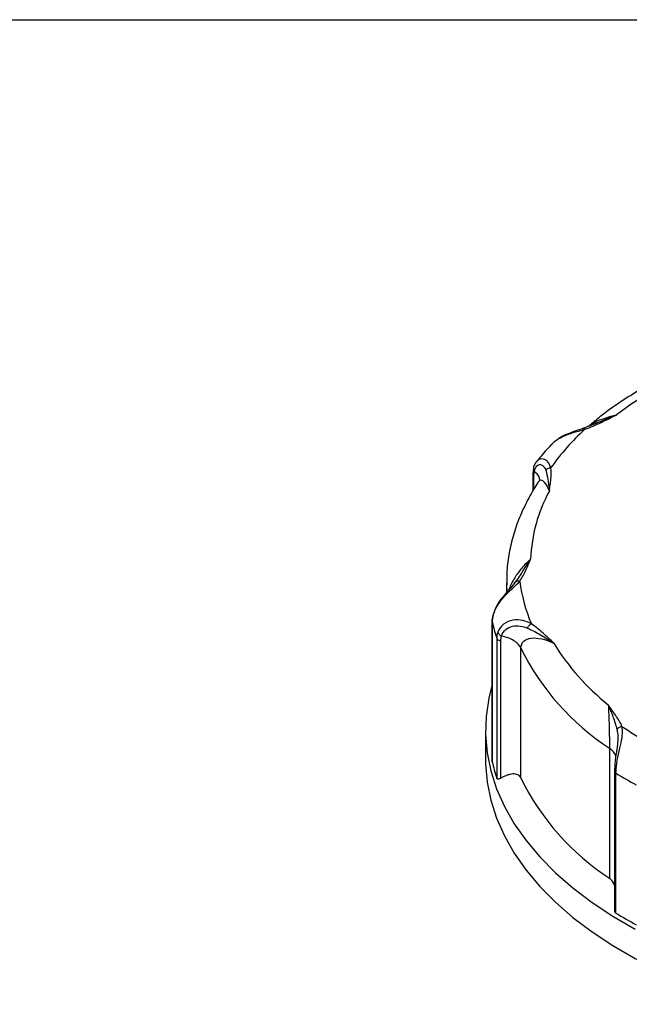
# Model space of a CAD drawing. Header units: inches. Extents: x 0 to 22, y 0 to 17.
# Tile 16 of 20: x 13.1 to 15.1, y 13.8 to 17. Entities that reach past the tile are written whole.
import ezdxf

# ---------------------------------------------------------------- set-up
doc = ezdxf.new("R2010")
doc.units = ezdxf.units.IN
doc.header["$LTSCALE"] = 2
doc.header["$MEASUREMENT"] = 0
doc.linetypes.add('SLD-Solid', pattern=[0])
doc.layers.add('SLD-DEFPOINTS', color=7, linetype='Continuous')

# ---------------------------------------------------------------- blocks, each defined once
blk = doc.blocks.new('Block2')
at = {"color": 7, "linetype": 'SLD-Solid', "lineweight": 18}
blk.add_line((22.0002, 17.0002), (0.0002, 17.0002), dxfattribs=at)

msp = doc.modelspace()

# ---------------------------------------------------------------- linework, layer by layer
at = {"color": 7, "linetype": 'SLD-Solid'}
msp.add_line((0.0002, 17.0002), (22.0002, 17.0002), dxfattribs=at)
for p, q in [((15.0088, 15.7061), (14.9228, 15.6705)), ((14.9291, 15.6737), (14.8998, 15.6619)), ((14.8242, 15.6315), (14.8209, 15.6289)), ((14.7487, 15.5545), (14.7474, 15.553)), ((14.7353, 15.5141), (14.7353, 15.4564)), ((14.7373, 15.532), (14.7354, 15.5136)), ((14.7392, 15.4634), (14.7392, 15.5073)), ((14.6496, 15.157), (14.6496, 15.1244)), ((14.6496, 15.1511), (14.6506, 15.1256)), ((14.677, 15.1574), (14.6645, 15.1414)), ((14.606, 15.0534), (14.6031, 15.0328)), ((14.6027, 15.0305), (14.6027, 14.5723)), ((14.6028, 14.571), (14.6028, 15.0291)), ((14.6175, 14.9755), (14.6175, 14.5174)), ((14.631, 14.5171), (14.631, 14.9668)), ((14.6969, 14.517), (14.6969, 14.9429)), ((14.5807, 14.6748), (14.5807, 14.5783)), ((14.986, 14.6154), (14.986, 14.1894)), ((15.0022, 14.5414), (15.0022, 14.0877)), ((15.0033, 14.5599), (15.0023, 14.5402)), ((15.0076, 14.0755), (15.0076, 14.5336))]:
    msp.add_line(p, q)
at = {"flags": 128}
for points in [[(14.6496, 15.157), (14.6496, 15.1519), (14.6496, 15.1511)], [(14.6027, 14.8246), (14.5913, 14.7789), (14.5826, 14.7195), (14.5809, 14.6599), (14.5861, 14.6003), (14.5981, 14.5411), (14.617, 14.4825), (14.6426, 14.4247), (14.6749, 14.3681), (14.7136, 14.3128), (14.7586, 14.2592), (14.8098, 14.2074), (14.8668, 14.1577), (14.9294, 14.1103), (14.9974, 14.0654), (15.0704, 14.0232)], [(14.5807, 14.5783), (14.5809, 14.5634), (14.5861, 14.5039), (14.5981, 14.4447), (14.617, 14.386), (14.6426, 14.3283), (14.6749, 14.2717), (14.7136, 14.2164), (14.7586, 14.1627), (14.8098, 14.1109), (14.8668, 14.0612), (14.9294, 14.0138), (14.9974, 13.969), (15.0704, 13.9268), (15.1482, 13.8876), (15.2303, 13.8514), (15.3164, 13.8185), (15.4061, 13.789), (15.499, 13.763)]]:
    msp.add_lwpolyline(points, dxfattribs=at)
for centre, radius, start, end in [((15.7998, 14.6562), 1.3145, 113.0024, 126.9922), ((15.4499, 15.0672), 0.8043, 132.5876, 144.5479), ((15.2334, 15.2161), 0.5052, 151.3924, 177.9233), ((15.2048, 15.2272), 0.5163, 187.3021, 203.3822), ((15.1399, 15.1476), 0.55, 192.4489, 198.2354), ((15.4713, 15.369), 0.783, 211.5406, 231.3239), ((15.441, 15.3083), 0.829, 206.1546, 236.7099), ((15.7885, 15.8059), 1.3536, 235.778, 244.2274), ((15.1399, 14.6895), 0.55, 192.4489, 198.2354), ((15.441, 14.8824), 0.829, 206.1546, 236.7099), ((15.7642, 15.7676), 1.4475, 238.4851, 241.5203), ((15.7642, 15.3095), 1.4475, 238.4851, 241.5203)]:
    msp.add_arc(centre, radius, start, end)
for points, knots in [([(15.3166, 15.8994), (15.3135, 15.8983), (15.2833, 15.8868), (15.2283, 15.863), (15.1534, 15.8267), (15.0826, 15.7874), (15.0163, 15.7451), (14.9614, 15.7058), (14.9306, 15.6797), (14.9186, 15.6694)], [0, 0, 0, 0, 0.02009, 0.193395, 0.36689, 0.540555, 0.714355, 0.888225, 1, 1, 1, 1]), ([(14.9057, 15.6593), (14.9243, 15.666), (14.9504, 15.6775), (14.9755, 15.6898), (14.9921, 15.698), (15.0005, 15.7021), (15.0088, 15.7061)], [0, 0, 0, 0, 0.5, 0.75, 0.75, 1, 1, 1, 1]), ([(15.0088, 15.7061), (14.992, 15.7015), (14.962, 15.6934), (14.9317, 15.6793), (14.9204, 15.6703), (14.92, 15.67)], [0, 0, 0, 0, 0.553155, 0.984986, 1, 1, 1, 1]), ([(14.824, 15.6306), (14.8278, 15.6327), (14.8421, 15.6407), (14.8711, 15.6499), (14.8942, 15.6562), (14.9057, 15.6593)], [0, 0, 0, 0, 0.15323, 0.576175, 1, 1, 1, 1]), ([(14.8998, 15.662), (14.892, 15.6594), (14.8762, 15.6541), (14.8506, 15.6444), (14.832, 15.6373), (14.8244, 15.6316), (14.8242, 15.6315)], [0, 0, 0, 0, 0.314926, 0.644781, 0.995021, 1, 1, 1, 1]), ([(14.9057, 15.6593), (14.9039, 15.661), (14.9021, 15.6619), (14.899, 15.6621), (14.8977, 15.6613), (14.8968, 15.6598)], [0, 0, 0, 0, 0.5, 0.5, 1, 1, 1, 1]), ([(14.7997, 15.6122), (14.7868, 15.5989), (14.7681, 15.5797), (14.7523, 15.5593), (14.7475, 15.5529)], [0, 0, 0, 0, 0.689832, 1, 1, 1, 1]), ([(14.7974, 15.6097), (14.7994, 15.612), (14.8051, 15.6188), (14.8145, 15.6257), (14.8221, 15.6296), (14.824, 15.6306)], [0, 0, 0, 0, 0.281364, 0.82705, 1, 1, 1, 1]), ([(14.749, 15.5555), (14.7463, 15.5522), (14.7412, 15.5457), (14.7386, 15.5365), (14.7373, 15.532)], [0, 0, 0, 0, 0.5067263, 1, 1, 1, 1]), ([(14.7406, 15.5223), (14.7422, 15.5299), (14.7451, 15.5358), (14.7523, 15.5431), (14.7564, 15.5445), (14.7643, 15.5436), (14.7679, 15.5413), (14.7739, 15.5345), (14.7763, 15.53), (14.7779, 15.5251)], [0, 0, 0, 0, 0.25, 0.25, 0.5, 0.5, 0.75, 0.75, 1, 1, 1, 1]), ([(14.7948, 15.5337), (14.792, 15.5404), (14.7863, 15.5539), (14.7722, 15.5626), (14.7605, 15.5626), (14.7532, 15.5599), (14.7498, 15.5558), (14.7487, 15.5545)], [0, 0, 0, 0, 0.301854, 0.6028406, 0.7630773, 0.9252439, 1, 1, 1, 1]), ([(14.7355, 15.5136), (14.7355, 15.5134), (14.7353, 15.5122), (14.7365, 15.5099), (14.7383, 15.5082), (14.7392, 15.5073)], [0, 0, 0, 0, 0.089446, 0.544723, 1, 1, 1, 1]), ([(14.7375, 15.532), (14.7374, 15.5313), (14.7371, 15.5294), (14.7381, 15.526), (14.7398, 15.5235), (14.7406, 15.5223)], [0, 0, 0, 0, 0.190788, 0.595251, 1, 1, 1, 1]), ([(14.758, 15.4932), (14.758, 15.4942), (14.7582, 15.4999), (14.753, 15.5102), (14.7448, 15.5183), (14.7406, 15.5223)], [0, 0, 0, 0, 0.101136, 0.550568, 1, 1, 1, 1]), ([(14.7779, 15.5251), (14.7796, 15.5275), (14.7821, 15.5297), (14.788, 15.5327), (14.7914, 15.5335), (14.7948, 15.5337)], [0, 0, 0, 0, 0.5, 0.5, 1, 1, 1, 1]), ([(14.7779, 15.5251), (14.781, 15.5155), (14.7842, 15.4999), (14.7866, 15.4826), (14.7882, 15.4706), (14.789, 15.4644), (14.7899, 15.458)], [0, 0, 0, 0, 0.5, 0.75, 0.75, 1, 1, 1, 1]), ([(14.7899, 15.458), (14.7906, 15.4643), (14.7915, 15.4706), (14.7932, 15.4832), (14.7957, 15.5022), (14.7964, 15.5211), (14.7948, 15.5337)], [0, 0, 0, 0, 0.25, 0.25, 0.5, 1, 1, 1, 1]), ([(14.7559, 15.4899), (14.7513, 15.4829), (14.7347, 15.4578), (14.7104, 15.4133), (14.6855, 15.3563), (14.667, 15.2984), (14.6551, 15.2401), (14.6494, 15.1907), (14.6502, 15.1608), (14.6504, 15.1505)], [0, 0, 0, 0, 0.066306, 0.237927, 0.408464, 0.57753, 0.745201, 0.911733, 1, 1, 1, 1]), ([(14.7586, 15.4938), (14.7586, 15.4939), (14.7585, 15.4955), (14.7571, 15.4927), (14.7558, 15.49)], [0, 0, 0, 0, 0.044728, 1, 1, 1, 1]), ([(14.7561, 15.4898), (14.757, 15.4911), (14.7593, 15.4942), (14.7658, 15.4933), (14.7762, 15.4838), (14.785, 15.4673), (14.7899, 15.458)], [0, 0, 0, 0, 0.1065806, 0.2727416, 0.5911553, 1, 1, 1, 1]), ([(14.7285, 15.2344), (14.7185, 15.225), (14.7006, 15.2081), (14.6793, 15.179), (14.6663, 15.1553), (14.6598, 15.1417), (14.6579, 15.1347), (14.6577, 15.1338)], [0, 0, 0, 0, 0.385011, 0.685584, 0.841722, 0.979903, 1, 1, 1, 1]), ([(14.7285, 15.2344), (14.7243, 15.2285), (14.7201, 15.2225), (14.7117, 15.2099), (14.6993, 15.1904), (14.6863, 15.1703), (14.677, 15.1574)], [0, 0, 0, 0, 0.25, 0.25, 0.5, 1, 1, 1, 1]), ([(14.6927, 15.1616), (14.701, 15.1733), (14.7104, 15.1914), (14.7182, 15.2099), (14.7233, 15.2222), (14.7259, 15.2283), (14.7285, 15.2344)], [0, 0, 0, 0, 0.5, 0.75, 0.75, 1, 1, 1, 1]), ([(14.6057, 15.0502), (14.609, 15.0624), (14.615, 15.0747), (14.6299, 15.0977), (14.6387, 15.1081), (14.6564, 15.1267), (14.665, 15.1347), (14.6803, 15.1491), (14.6872, 15.1555), (14.6927, 15.1616)], [0, 0, 0, 0, 0.25, 0.25, 0.5, 0.5, 0.75, 0.75, 1, 1, 1, 1]), ([(14.6927, 15.1616), (14.6895, 15.1623), (14.6864, 15.1624), (14.6809, 15.1609), (14.6786, 15.1594), (14.677, 15.1574)], [0, 0, 0, 0, 0.5, 0.5, 1, 1, 1, 1]), ([(14.6686, 15.1464), (14.6638, 15.1409), (14.6541, 15.1297), (14.6357, 15.1089), (14.6168, 15.0831), (14.6097, 15.0635), (14.606, 15.0534)], [0, 0, 0, 0, 0.230012, 0.470803, 0.727021, 1, 1, 1, 1]), ([(14.6062, 15.0534), (14.6059, 15.0531), (14.6052, 15.0522), (14.6055, 15.051), (14.6057, 15.0502)], [0, 0, 0, 0, 0.326522, 1, 1, 1, 1]), ([(14.6032, 15.0328), (14.6031, 15.0326), (14.6024, 15.0314), (14.6026, 15.0301), (14.6028, 15.0291)], [0, 0, 0, 0, 0.179623, 1, 1, 1, 1]), ([(14.7309, 15.0223), (14.7224, 15.0271), (14.7127, 15.0311), (14.6921, 15.0357), (14.6812, 15.0363), (14.6595, 15.0326), (14.6489, 15.0284), (14.6314, 15.0148), (14.6246, 15.0057), (14.6208, 14.9952)], [0, 0, 0, 0, 0.25, 0.25, 0.5, 0.5, 0.75, 0.75, 1, 1, 1, 1]), ([(14.718, 15.0081), (14.7193, 15.0111), (14.7212, 15.0141), (14.7257, 15.019), (14.7283, 15.0211), (14.7309, 15.0223)], [0, 0, 0, 0, 0.5, 0.5, 1, 1, 1, 1]), ([(14.804, 14.9594), (14.7982, 14.9648), (14.7925, 14.9702), (14.781, 14.9809), (14.7637, 14.9971), (14.7451, 15.0127), (14.7309, 15.0223)], [0, 0, 0, 0, 0.25, 0.25, 0.5, 1, 1, 1, 1]), ([(14.6208, 14.9952), (14.6214, 14.9928), (14.6228, 14.9903), (14.6272, 14.9859), (14.63, 14.9839), (14.6332, 14.9824)], [0, 0, 0, 0, 0.5, 0.5, 1, 1, 1, 1]), ([(14.6332, 14.9824), (14.6358, 14.9908), (14.6406, 14.9982), (14.6533, 15.0092), (14.6611, 15.0128), (14.6775, 15.0165), (14.686, 15.0165), (14.7024, 15.0139), (14.7105, 15.0113), (14.718, 15.0081)], [0, 0, 0, 0, 0.25, 0.25, 0.5, 0.5, 0.75, 0.75, 1, 1, 1, 1]), ([(14.718, 15.0081), (14.7325, 15.0018), (14.754, 14.9909), (14.7754, 14.978), (14.7896, 14.969), (14.7968, 14.9643), (14.804, 14.9594)], [0, 0, 0, 0, 0.5, 0.75, 0.75, 1, 1, 1, 1]), ([(14.6175, 14.9755), (14.6182, 14.9735), (14.6198, 14.9716), (14.6245, 14.9686), (14.6276, 14.9674), (14.631, 14.9668)], [0, 0, 0, 0, 0.5, 0.5, 1, 1, 1, 1]), ([(14.6969, 14.9429), (14.6928, 14.952), (14.6848, 14.9605), (14.6627, 14.9742), (14.6486, 14.9794), (14.6332, 14.9824)], [0, 0, 0, 0, 0.5, 0.5, 1, 1, 1, 1]), ([(14.6969, 14.9429), (14.6969, 14.9521), (14.7001, 14.9599), (14.7119, 14.9712), (14.7204, 14.9746), (14.7505, 14.9782), (14.7769, 14.9719), (14.804, 14.9594)], [0, 0, 0, 0, 0.25, 0.25, 0.5, 0.5, 1, 1, 1, 1]), ([(15.0272, 14.6867), (15.022, 14.6989), (15.0111, 14.7168), (14.9986, 14.7344), (14.9903, 14.7461), (14.9861, 14.7519), (14.982, 14.7577)], [0, 0, 0, 0, 0.5, 0.75, 0.75, 1, 1, 1, 1]), ([(14.982, 14.7577), (14.9836, 14.7378), (14.9846, 14.713), (14.9856, 14.6742), (14.9857, 14.6609), (14.986, 14.636), (14.986, 14.6246), (14.986, 14.6154)], [0, 0, 0, 0, 0.5, 0.5, 0.75, 0.75, 1, 1, 1, 1]), ([(14.982, 14.7577), (14.9846, 14.7515), (14.9872, 14.7452), (14.9925, 14.732), (15.0004, 14.7117), (15.0074, 14.6904), (15.0107, 14.6765)], [0, 0, 0, 0, 0.25, 0.25, 0.5, 1, 1, 1, 1]), ([(15.0089, 14.5555), (15.0103, 14.5686), (15.013, 14.5826), (15.0187, 14.6093), (15.0219, 14.622), (15.0267, 14.6448), (15.0284, 14.6548), (15.0294, 14.6723), (15.0289, 14.6799), (15.0272, 14.6867)], [0, 0, 0, 0, 0.25, 0.25, 0.5, 0.5, 0.75, 0.75, 1, 1, 1, 1]), ([(15.0272, 14.6867), (15.0239, 14.6862), (15.0206, 14.685), (15.0148, 14.6814), (15.0124, 14.6791), (15.0107, 14.6765)], [0, 0, 0, 0, 0.5, 0.5, 1, 1, 1, 1]), ([(15.0107, 14.6765), (15.0121, 14.6691), (15.0147, 14.6546), (15.0131, 14.6361), (15.0123, 14.627)], [0, 0, 0, 0, 0.508675, 1, 1, 1, 1]), ([(15.0068, 14.5886), (15.0067, 14.5892), (15.0062, 14.5943), (14.9998, 14.6039), (14.9906, 14.6115), (14.986, 14.6154)], [0, 0, 0, 0, 0.0525547, 0.5262774, 1, 1, 1, 1]), ([(15.0113, 14.6187), (15.0099, 14.6096), (15.0078, 14.5958), (15.0048, 14.5754), (15.0038, 14.5651), (15.0033, 14.5599)], [0, 0, 0, 0, 0.480711, 0.735926, 1, 1, 1, 1]), ([(15.0123, 14.627), (15.0123, 14.6267), (15.012, 14.6207), (15.0107, 14.6135), (15.0095, 14.6066)], [0, 0, 0, 0, 0.05078, 1, 1, 1, 1]), ([(15.0025, 14.5402), (15.0025, 14.5398), (15.0027, 14.5383), (15.0043, 14.536), (15.0065, 14.5344), (15.0076, 14.5336)], [0, 0, 0, 0, 0.170072, 0.585036, 1, 1, 1, 1]), ([(15.0035, 14.5599), (15.0035, 14.5596), (15.0037, 14.5587), (15.0055, 14.5571), (15.0078, 14.556), (15.0089, 14.5555)], [0, 0, 0, 0, 0.209692, 0.604706, 1, 1, 1, 1]), ([(14.631, 14.5171), (14.6302, 14.5167), (14.6287, 14.5159), (14.6266, 14.515), (14.6245, 14.5145), (14.6226, 14.5142), (14.6209, 14.5143), (14.6194, 14.5149), (14.6182, 14.5159), (14.6177, 14.5169), (14.6175, 14.5174)], [0, 0, 0, 0, 0.133328, 0.260331, 0.382577, 0.501826, 0.631086, 0.754342, 0.878434, 1, 1, 1, 1]), ([(14.6969, 14.517), (14.6965, 14.5178), (14.6957, 14.5195), (14.6942, 14.5217), (14.6926, 14.5237), (14.6907, 14.5255), (14.6886, 14.527), (14.6849, 14.5292), (14.6789, 14.531), (14.6704, 14.5313), (14.6613, 14.5299), (14.6518, 14.5271), (14.6416, 14.5229), (14.6346, 14.5191), (14.631, 14.5171)], [0, 0, 0, 0, 0.040416, 0.080868, 0.121562, 0.162702, 0.204485, 0.2471, 0.370161, 0.500726, 0.618442, 0.739823, 0.866523, 1, 1, 1, 1]), ([(15.0022, 14.1662), (15.0017, 14.1684), (14.9991, 14.1785), (14.9918, 14.1846), (14.986, 14.1894)], [0, 0, 0, 0, 0.212338, 1, 1, 1, 1]), ([(15.0023, 14.0877), (15.0023, 14.0864), (15.0024, 14.0832), (15.0039, 14.0786), (15.0064, 14.0765), (15.0076, 14.0755)], [0, 0, 0, 0, 0.25079, 0.640675, 1, 1, 1, 1])]:
    msp.add_open_spline(points, degree=3, knots=knots)
for points in [[(14.7392, 15.5073), (14.7392, 15.5127), (14.7397, 15.5178), (14.7406, 15.5223)], [(14.6028, 15.0291), (14.6028, 15.0358), (14.6038, 15.043), (14.6057, 15.0502)], [(14.6208, 14.9952), (14.6186, 14.989), (14.6175, 14.9823), (14.6175, 14.9755)], [(14.631, 14.9668), (14.631, 14.9722), (14.6317, 14.9775), (14.6332, 14.9824)], [(15.0076, 14.5336), (15.0076, 14.5404), (15.008, 14.5478), (15.0089, 14.5555)]]:
    msp.add_open_spline(points, degree=3)

# ---------------------------------------------------------------- block references
at = {"layer": 'SLD-DEFPOINTS'}
msp.add_blockref('Block2', (0, 0), dxfattribs=at)

doc.saveas('drawing.dxf')
